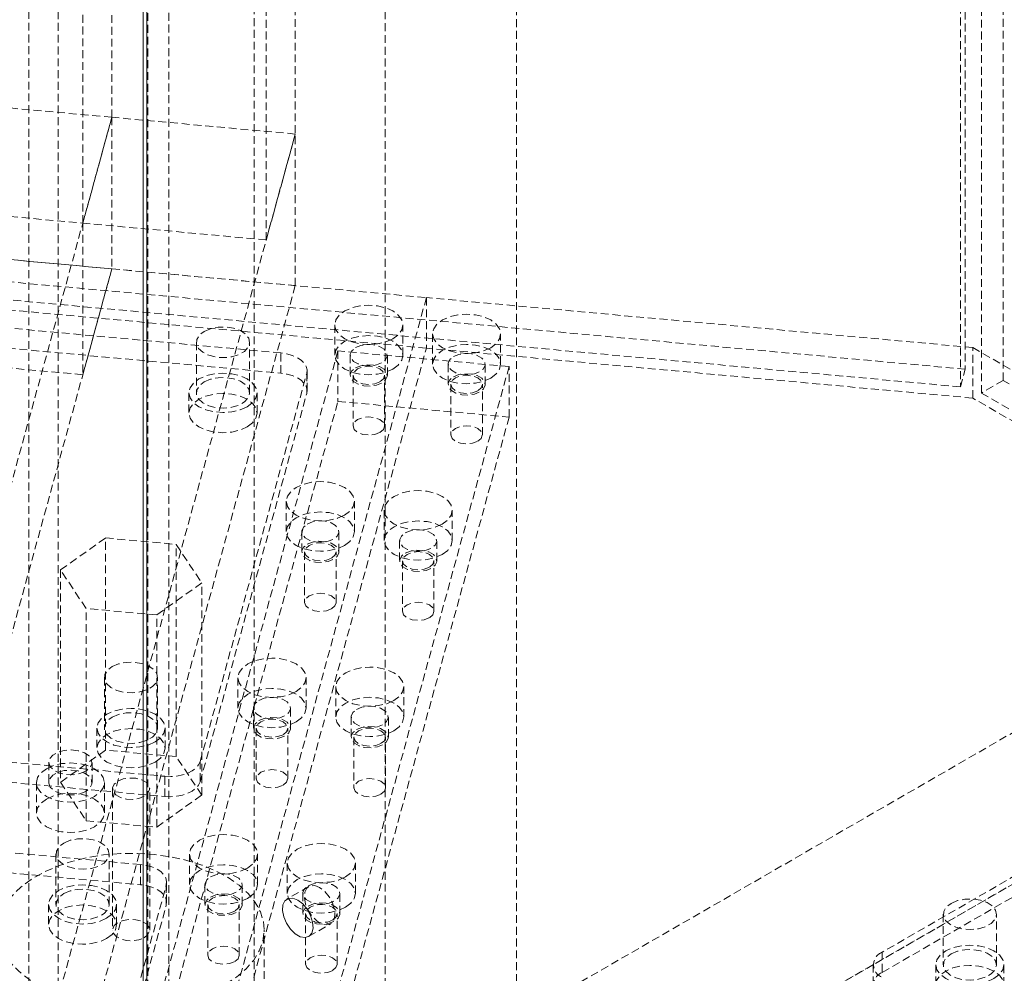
# Model space of a CAD drawing. Header units: millimetres. Extents: x 1529 to 6255, y 1713 to 5797.
# Tile 39 of 82: x 5387 to 5546, y 4551 to 4705. Entities that reach past the tile are written whole.
import ezdxf

# ---------------------------------------------------------------- set-up
doc = ezdxf.new("R2010")
doc.units = ezdxf.units.MM
doc.linetypes.add('HIDDEN', pattern=[1.905, 1.27, -0.635])

msp = doc.modelspace()

# ---------------------------------------------------------------- linework, layer by layer
at = {"color": 7, "linetype": 'HIDDEN', "lineweight": 0}
for p, q in [((5539.52, 5216.598), (5539.52, 4648.286)), ((5545.663, 4646.479), (5545.663, 5214.791)), ((5538.738, 5213.747), (5538.738, 4645.435)), ((5542.128, 4644.438), (5542.128, 5212.75)), ((5401.644, 4688.999), (5401.644, 5195.254)), ((5431.275, 5192.545), (5431.275, 4686.289)), ((5396.951, 4671.893), (5396.951, 5178.148)), ((5426.582, 4669.184), (5426.582, 5175.439)), ((5410.855, 5064.02), (5410.855, 4495.708)), ((5407.466, 5062.063), (5407.466, 4496.705)), ((5392.948, 5052.85), (5392.948, 4546.595)), ((5388.255, 5035.745), (5388.255, 4529.49)), ((5424.609, 5025.052), (5424.609, 4518.797)), ((5467.035, 4518.797), (5467.035, 5025.052)), ((5445.822, 5012.806), (5445.822, 4506.55)), ((5401.644, 4688.999), (5105.337, 4716.091)), ((5539.52, 4648.286), (4969.025, 4700.448)), ((5100.644, 4698.985), (5396.951, 4671.893)), ((5538.738, 4645.435), (4968.243, 4697.597)), ((5054.521, 4696.241), (5452.461, 4659.856)), ((5401.644, 4664.502), (5105.337, 4691.595)), ((5452.461, 4651.691), (5054.521, 4688.076)), ((5401.644, 4688.999), (5358.624, 4532.199)), ((5396.951, 4671.893), (5401.644, 4688.999)), ((5431.275, 4686.289), (5401.644, 4688.999)), ((5401.644, 4688.999), (5401.644, 4664.502)), ((5388.255, 4529.49), (5431.275, 4686.289)), ((5431.275, 4686.289), (5426.582, 4669.184)), ((5431.275, 4661.793), (5431.275, 4686.289)), ((5396.951, 4647.397), (5100.644, 4674.489)), ((5396.951, 4671.893), (5396.951, 4647.397)), ((5426.582, 4669.184), (5396.951, 4671.893)), ((5401.644, 4664.502), (5358.624, 4507.703)), ((5396.951, 4647.397), (5401.644, 4664.502)), ((5401.644, 4664.502), (5431.275, 4661.793)), ((5428.961, 4650.917), (5320.316, 4660.851)), ((5431.275, 4661.793), (5388.255, 4504.994)), ((5452.461, 4659.856), (5409.441, 4503.056)), ((5452.461, 4659.856), (5452.461, 4651.691)), ((5540.713, 4651.787), (5452.461, 4659.856)), ((5320.316, 4657.584), (5428.961, 4647.651)), ((5437.651, 4655.447), (5437.651, 4650.548)), ((5448.651, 4650.548), (5448.651, 4655.447)), ((5453.454, 4654.002), (5453.454, 4649.103)), ((5464.454, 4649.103), (5464.454, 4654.002)), ((5438.164, 4651.244), (5405, 4530.366)), ((5409.441, 4494.891), (5452.461, 4651.691)), ((5415.298, 4652.632), (5415.298, 4644.467)), ((5423.898, 4644.467), (5423.898, 4652.632)), ((5465.819, 4648.716), (5438.164, 4651.244)), ((5438.164, 4651.244), (5438.164, 4643.079)), ((5540.713, 4643.621), (5452.461, 4651.691)), ((5540.713, 4651.787), (5951.971, 4414.373)), ((5540.713, 4643.621), (5540.713, 4651.787)), ((5428.961, 4647.651), (5428.961, 4650.917)), ((5440.151, 4650.548), (5440.151, 4647.281)), ((5446.151, 4647.281), (5446.151, 4650.548)), ((5465.819, 4648.716), (5432.655, 4527.838)), ((5433.179, 4644.8), (5433.179, 4648.066)), ((5455.954, 4649.103), (5455.954, 4645.836)), ((5461.954, 4645.837), (5461.954, 4649.103)), ((5465.819, 4640.55), (5465.819, 4648.716)), ((5538.738, 4645.435), (5539.52, 4648.286)), ((5415.91, 4584.895), (5433.118, 4647.614)), ((5433.118, 4647.614), (5433.118, 4644.348)), ((5440.601, 4647.281), (5440.601, 4639.116)), ((5445.701, 4639.116), (5445.701, 4647.281)), ((5545.663, 4646.479), (5542.128, 4644.438)), ((5954.093, 4410.698), (5545.663, 4646.479)), ((5456.404, 4645.837), (5456.404, 4637.671)), ((5461.504, 4637.671), (5461.504, 4645.837)), ((5414.098, 4644.467), (5414.098, 4641.201)), ((5415.91, 4581.628), (5433.118, 4644.348)), ((5425.098, 4641.201), (5425.098, 4644.467)), ((5951.971, 4406.207), (5540.713, 4643.621)), ((5542.128, 4644.438), (5950.557, 4408.657)), ((5405, 4522.201), (5438.164, 4643.079)), ((5438.164, 4643.079), (5465.819, 4640.55)), ((5465.819, 4640.55), (5432.655, 4519.672)), ((5424.609, 4518.797), (5619.063, 4631.053)), ((5429.83, 4626.938), (5429.83, 4622.039)), ((5440.83, 4622.039), (5440.83, 4626.938)), ((5445.633, 4625.493), (5445.633, 4620.594)), ((5456.633, 4620.594), (5456.633, 4625.493)), ((5393.355, 4615.837), (5400.622, 4621.018)), ((5400.622, 4586.723), (5400.622, 4621.018)), ((5400.622, 4621.018), (5412.027, 4619.975)), ((5432.33, 4622.039), (5432.33, 4618.772)), ((5438.33, 4618.772), (5438.33, 4622.039)), ((5412.027, 4619.975), (5416.165, 4613.752)), ((5412.027, 4585.68), (5412.027, 4619.975)), ((5448.133, 4620.594), (5448.133, 4617.327)), ((5454.133, 4617.328), (5454.133, 4620.594)), ((5432.78, 4618.772), (5432.78, 4610.607)), ((5437.88, 4610.607), (5437.88, 4618.772)), ((5445.822, 4506.55), (5640.276, 4618.807)), ((5448.583, 4617.327), (5448.583, 4609.162)), ((5453.683, 4609.162), (5453.683, 4617.327)), ((5393.355, 4615.837), (5393.355, 4581.542)), ((5397.493, 4609.614), (5393.355, 4615.837)), ((5416.165, 4613.752), (5408.898, 4608.571)), ((5416.165, 4579.457), (5416.165, 4613.752)), ((5397.493, 4575.319), (5397.493, 4609.614)), ((5408.898, 4608.571), (5397.493, 4609.614)), ((5408.898, 4574.277), (5408.898, 4608.571)), ((5424.609, 4494.3), (5619.063, 4606.556)), ((5603.896, 4598.983), (5526.114, 4554.081)), ((5400.437, 4598.465), (5400.437, 4590.3)), ((5409.037, 4590.3), (5409.037, 4598.465)), ((5422.008, 4598.429), (5422.008, 4593.53)), ((5433.008, 4593.53), (5433.008, 4598.429)), ((5437.811, 4596.984), (5437.811, 4592.085)), ((5448.811, 4592.085), (5448.811, 4596.984)), ((5526.114, 4550.814), (5603.896, 4595.717)), ((5301.543, 4592.429), (5410.189, 4582.495)), ((5424.508, 4593.53), (5424.508, 4590.263)), ((5430.508, 4590.263), (5430.508, 4593.53)), ((5440.311, 4592.085), (5440.311, 4588.818)), ((5446.311, 4588.818), (5446.311, 4592.085)), ((5301.543, 4589.163), (5410.189, 4579.229)), ((5399.237, 4590.3), (5399.237, 4587.034)), ((5410.237, 4587.034), (5410.237, 4590.3)), ((5424.958, 4590.263), (5424.958, 4582.098)), ((5430.058, 4582.098), (5430.058, 4590.263)), ((5440.761, 4588.818), (5440.761, 4580.653)), ((5445.861, 4580.653), (5445.861, 4588.818)), ((5400.622, 4586.723), (5393.355, 4581.542)), ((5412.027, 4585.68), (5400.622, 4586.723)), ((5391.449, 4584.748), (5391.449, 4581.482)), ((5398.449, 4581.482), (5398.449, 4584.748)), ((5416.165, 4579.457), (5412.027, 4585.68)), ((5415.91, 4584.895), (5415.91, 4581.628)), ((5389.45, 4581.482), (5389.45, 4576.583)), ((5393.355, 4581.542), (5397.493, 4575.319)), ((5400.45, 4576.583), (5400.45, 4581.482)), ((5410.189, 4579.229), (5410.189, 4582.495)), ((5401.76, 4580.5), (5401.76, 4557.637)), ((5407.76, 4557.637), (5407.76, 4580.5)), ((5406.278, 4568.241), (5297.633, 4578.174)), ((5408.898, 4574.277), (5416.165, 4579.457)), ((5297.633, 4574.908), (5406.278, 4564.974)), ((5397.493, 4575.319), (5408.898, 4574.277)), ((5392.615, 4569.956), (5392.615, 4561.791)), ((5401.215, 4561.791), (5401.215, 4569.956)), ((5414.186, 4569.92), (5414.186, 4565.021)), ((5425.186, 4565.021), (5425.186, 4569.92)), ((5429.989, 4568.475), (5429.989, 4563.576)), ((5440.989, 4563.576), (5440.989, 4568.475)), ((5406.278, 4564.974), (5406.278, 4568.241)), ((5410.496, 4562.124), (5410.496, 4565.39)), ((5393.227, 4502.218), (5410.435, 4564.938)), ((5410.435, 4564.938), (5410.435, 4561.672)), ((5416.686, 4565.021), (5416.686, 4561.754)), ((5422.686, 4561.754), (5422.686, 4565.021)), ((5433.466, 4564.697), (5429.93, 4562.656)), ((5432.489, 4563.576), (5432.489, 4560.309)), ((5438.489, 4560.309), (5438.489, 4563.576)), ((5391.415, 4561.791), (5391.415, 4558.525)), ((5393.227, 4498.952), (5410.435, 4561.672)), ((5402.415, 4558.525), (5402.415, 4561.791)), ((5417.136, 4561.754), (5417.136, 4553.589)), ((5422.236, 4553.589), (5422.236, 4561.754)), ((5432.939, 4560.309), (5432.939, 4552.144)), ((5438.039, 4552.144), (5438.039, 4560.309)), ((5535.956, 4560.205), (5535.956, 4552.04)), ((5544.556, 4552.04), (5544.556, 4560.205)), ((5426.26, 4536.407), (5426.26, 4557.637)), ((5433.43, 4556.594), (5436.965, 4558.635)), ((5526.114, 4554.081), (5526.114, 4550.814)), ((5524.649, 4552.04), (5524.649, 4548.773)), ((5534.756, 4552.04), (5534.756, 4548.773)), ((5545.756, 4548.773), (5545.756, 4552.04))]:
    msp.add_line(p, q, dxfattribs=at)
at = {"color": 7, "linetype": 'Continuous', "lineweight": 15}
for p, q in [((5406.684, 5062.166), (5406.684, 4493.854)), ((5407.32, 4493.667), (5407.32, 5061.979))]:
    msp.add_line(p, q, dxfattribs=at)
at = {"color": 7, "linetype": 'HIDDEN', "lineweight": 0, "flags": 128}
for points in [[(5447.04, 4653.202), (5445.901, 4652.697), (5444.575, 4652.38), (5443.151, 4652.272), (5441.728, 4652.38), (5440.401, 4652.697), (5439.262, 4653.202), (5438.388, 4653.859), (5437.839, 4654.625), (5437.651, 4655.447), (5437.839, 4656.269), (5438.388, 4657.034), (5439.262, 4657.692), (5440.401, 4658.197), (5441.728, 4658.514), (5443.151, 4658.622), (5444.575, 4658.514), (5445.901, 4658.197), (5447.04, 4657.692), (5447.914, 4657.034), (5448.464, 4656.269), (5448.651, 4655.447), (5448.464, 4654.625), (5447.914, 4653.859), (5447.04, 4653.202)], [(5462.843, 4651.757), (5461.704, 4651.252), (5460.378, 4650.935), (5458.954, 4650.827), (5457.531, 4650.935), (5456.204, 4651.252), (5455.065, 4651.757), (5454.191, 4652.414), (5453.642, 4653.18), (5453.454, 4654.002), (5453.642, 4654.824), (5454.191, 4655.589), (5455.065, 4656.247), (5456.204, 4656.752), (5457.531, 4657.069), (5458.954, 4657.177), (5460.378, 4657.069), (5461.704, 4656.752), (5462.843, 4656.247), (5463.717, 4655.589), (5464.267, 4654.824), (5464.454, 4654.002), (5464.267, 4653.18), (5463.717, 4652.414), (5462.843, 4651.757)], [(5416.558, 4654.388), (5417.589, 4654.827), (5418.799, 4655.071), (5420.08, 4655.099), (5421.318, 4654.907), (5422.403, 4654.514), (5423.239, 4653.953), (5423.752, 4653.275), (5423.895, 4652.539), (5423.657, 4651.812), (5423.058, 4651.158), (5422.152, 4650.635), (5421.018, 4650.289), (5419.759, 4650.152), (5418.485, 4650.234), (5417.31, 4650.53), (5416.339, 4651.013), (5415.657, 4651.64), (5415.325, 4652.354), (5415.373, 4653.094), (5415.796, 4653.792), (5416.558, 4654.388)], [(5447.04, 4648.302), (5447.914, 4648.96), (5448.464, 4649.726), (5448.651, 4650.548), (5448.464, 4651.369), (5447.914, 4652.135), (5447.04, 4652.793), (5445.901, 4653.297), (5444.575, 4653.614), (5443.151, 4653.723), (5441.728, 4653.614), (5440.401, 4653.297), (5439.262, 4652.793), (5438.388, 4652.135), (5437.839, 4651.369), (5437.651, 4650.548), (5437.839, 4649.726), (5438.388, 4648.96), (5439.262, 4648.302), (5440.401, 4647.798), (5441.728, 4647.481), (5443.151, 4647.373), (5444.575, 4647.481), (5445.901, 4647.798), (5447.04, 4648.302)], [(5441.03, 4651.772), (5441.883, 4652.117), (5442.89, 4652.273), (5443.928, 4652.22), (5444.872, 4651.966), (5445.609, 4651.541), (5446.049, 4650.996), (5446.14, 4650.397), (5445.87, 4649.816), (5445.273, 4649.323), (5444.419, 4648.978), (5443.413, 4648.822), (5442.375, 4648.875), (5441.431, 4649.129), (5440.694, 4649.554), (5440.253, 4650.099), (5440.163, 4650.699), (5440.432, 4651.279), (5441.03, 4651.772)], [(5462.843, 4646.858), (5463.717, 4647.515), (5464.267, 4648.281), (5464.454, 4649.103), (5464.267, 4649.924), (5463.717, 4650.69), (5462.843, 4651.348), (5461.704, 4651.852), (5460.378, 4652.17), (5458.954, 4652.278), (5457.531, 4652.17), (5456.204, 4651.852), (5455.065, 4651.348), (5454.191, 4650.69), (5453.642, 4649.924), (5453.454, 4649.103), (5453.642, 4648.281), (5454.191, 4647.515), (5455.065, 4646.858), (5456.204, 4646.353), (5457.531, 4646.036), (5458.954, 4645.928), (5460.378, 4646.036), (5461.704, 4646.353), (5462.843, 4646.858)], [(5433.118, 4647.614), (5433.175, 4648.179), (5433.041, 4648.74), (5432.72, 4649.274), (5432.224, 4649.763), (5431.573, 4650.185), (5430.792, 4650.527), (5429.91, 4650.774), (5428.961, 4650.917)], [(5456.833, 4650.327), (5457.686, 4650.672), (5458.693, 4650.828), (5459.731, 4650.776), (5460.675, 4650.521), (5461.412, 4650.096), (5461.852, 4649.551), (5461.943, 4648.952), (5461.673, 4648.371), (5461.076, 4647.878), (5460.222, 4647.533), (5459.216, 4647.377), (5458.178, 4647.43), (5457.234, 4647.684), (5456.497, 4648.109), (5456.057, 4648.654), (5455.966, 4649.254), (5456.235, 4649.835), (5456.833, 4650.327)], [(5441.03, 4648.506), (5441.883, 4648.851), (5442.89, 4649.007), (5443.928, 4648.954), (5444.872, 4648.7), (5445.609, 4648.275), (5446.049, 4647.73), (5446.14, 4647.13), (5445.87, 4646.55), (5445.273, 4646.057), (5444.419, 4645.712), (5443.413, 4645.556), (5442.375, 4645.609), (5441.431, 4645.863), (5440.694, 4646.288), (5440.253, 4646.833), (5440.163, 4647.432), (5440.432, 4648.013), (5441.03, 4648.506)], [(5444.954, 4646.241), (5444.127, 4645.921), (5443.151, 4645.809), (5442.175, 4645.921), (5441.348, 4646.241), (5440.795, 4646.718), (5440.601, 4647.281), (5440.795, 4647.845), (5441.348, 4648.322), (5442.175, 4648.641), (5443.151, 4648.754), (5444.127, 4648.641), (5444.954, 4648.322), (5445.507, 4647.845), (5445.701, 4647.281), (5445.507, 4646.718), (5444.954, 4646.241)], [(5423.487, 4642.222), (5422.348, 4641.717), (5421.022, 4641.4), (5419.598, 4641.292), (5418.175, 4641.4), (5416.848, 4641.717), (5415.709, 4642.222), (5414.835, 4642.879), (5414.286, 4643.645), (5414.098, 4644.467), (5414.286, 4645.289), (5414.835, 4646.054), (5415.709, 4646.712), (5416.848, 4647.217), (5418.175, 4647.534), (5419.598, 4647.642), (5421.022, 4647.534), (5422.348, 4647.217), (5423.487, 4646.712), (5424.361, 4646.054), (5424.911, 4645.289), (5425.098, 4644.467), (5424.911, 4643.645), (5424.361, 4642.879), (5423.487, 4642.222)], [(5416.558, 4646.222), (5417.589, 4646.662), (5418.799, 4646.906), (5420.08, 4646.934), (5421.318, 4646.742), (5422.403, 4646.348), (5423.239, 4645.788), (5423.752, 4645.109), (5423.895, 4644.374), (5423.657, 4643.647), (5423.058, 4642.993), (5422.152, 4642.47), (5421.018, 4642.124), (5419.759, 4641.986), (5418.485, 4642.069), (5417.31, 4642.365), (5416.339, 4642.848), (5415.657, 4643.474), (5415.325, 4644.189), (5415.373, 4644.928), (5415.796, 4645.627), (5416.558, 4646.222)], [(5433.118, 4644.348), (5433.175, 4644.913), (5433.041, 4645.474), (5432.72, 4646.008), (5432.224, 4646.496), (5431.573, 4646.919), (5430.792, 4647.261), (5429.91, 4647.508), (5428.961, 4647.651)], [(5456.833, 4647.061), (5457.686, 4647.406), (5458.693, 4647.562), (5459.731, 4647.509), (5460.675, 4647.255), (5461.412, 4646.83), (5461.852, 4646.285), (5461.943, 4645.686), (5461.673, 4645.105), (5461.076, 4644.612), (5460.222, 4644.267), (5459.216, 4644.111), (5458.178, 4644.164), (5457.234, 4644.418), (5456.497, 4644.843), (5456.057, 4645.388), (5455.966, 4645.987), (5456.235, 4646.568), (5456.833, 4647.061)], [(5460.757, 4644.796), (5459.93, 4644.476), (5458.954, 4644.364), (5457.978, 4644.476), (5457.151, 4644.796), (5456.598, 4645.273), (5456.404, 4645.837), (5456.598, 4646.4), (5457.151, 4646.877), (5457.978, 4647.197), (5458.954, 4647.309), (5459.93, 4647.197), (5460.757, 4646.877), (5461.31, 4646.4), (5461.504, 4645.837), (5461.31, 4645.273), (5460.757, 4644.796)], [(5423.487, 4638.956), (5424.361, 4639.613), (5424.911, 4640.379), (5425.098, 4641.201), (5424.911, 4642.022), (5424.361, 4642.788), (5423.487, 4643.446), (5422.348, 4643.95), (5421.022, 4644.268), (5419.598, 4644.376), (5418.175, 4644.268), (5416.848, 4643.95), (5415.709, 4643.446), (5414.835, 4642.788), (5414.286, 4642.022), (5414.098, 4641.201), (5414.286, 4640.379), (5414.835, 4639.613), (5415.709, 4638.956), (5416.848, 4638.451), (5418.175, 4638.134), (5419.598, 4638.026), (5421.022, 4638.134), (5422.348, 4638.451), (5423.487, 4638.956)], [(5444.954, 4638.075), (5445.507, 4638.553), (5445.701, 4639.116), (5445.507, 4639.679), (5444.954, 4640.157), (5444.127, 4640.476), (5443.151, 4640.588), (5442.175, 4640.476), (5441.348, 4640.157), (5440.795, 4639.679), (5440.601, 4639.116), (5440.795, 4638.553), (5441.348, 4638.075), (5442.175, 4637.756), (5443.151, 4637.644), (5444.127, 4637.756), (5444.954, 4638.075)], [(5460.757, 4636.63), (5461.31, 4637.108), (5461.504, 4637.671), (5461.31, 4638.234), (5460.757, 4638.712), (5459.93, 4639.031), (5458.954, 4639.143), (5457.978, 4639.031), (5457.151, 4638.712), (5456.598, 4638.234), (5456.404, 4637.671), (5456.598, 4637.108), (5457.151, 4636.63), (5457.978, 4636.311), (5458.954, 4636.199), (5459.93, 4636.311), (5460.757, 4636.63)], [(5439.219, 4624.693), (5438.08, 4624.188), (5436.753, 4623.871), (5435.33, 4623.763), (5433.906, 4623.871), (5432.58, 4624.188), (5431.44, 4624.693), (5430.566, 4625.35), (5430.017, 4626.116), (5429.83, 4626.938), (5430.017, 4627.76), (5430.566, 4628.525), (5431.44, 4629.183), (5432.58, 4629.688), (5433.906, 4630.005), (5435.33, 4630.113), (5436.753, 4630.005), (5438.08, 4629.688), (5439.219, 4629.183), (5440.093, 4628.525), (5440.642, 4627.76), (5440.83, 4626.938), (5440.642, 4626.116), (5440.093, 4625.35), (5439.219, 4624.693)], [(5455.022, 4623.248), (5453.883, 4622.743), (5452.556, 4622.426), (5451.133, 4622.318), (5449.709, 4622.426), (5448.383, 4622.743), (5447.243, 4623.248), (5446.369, 4623.905), (5445.82, 4624.671), (5445.633, 4625.493), (5445.82, 4626.315), (5446.369, 4627.08), (5447.243, 4627.738), (5448.383, 4628.243), (5449.709, 4628.56), (5451.133, 4628.668), (5452.556, 4628.56), (5453.883, 4628.243), (5455.022, 4627.738), (5455.896, 4627.08), (5456.445, 4626.315), (5456.633, 4625.493), (5456.445, 4624.671), (5455.896, 4623.905), (5455.022, 4623.248)], [(5439.219, 4619.793), (5440.093, 4620.451), (5440.642, 4621.217), (5440.83, 4622.039), (5440.642, 4622.86), (5440.093, 4623.626), (5439.219, 4624.284), (5438.08, 4624.788), (5436.753, 4625.105), (5435.33, 4625.214), (5433.906, 4625.105), (5432.58, 4624.788), (5431.44, 4624.284), (5430.566, 4623.626), (5430.017, 4622.86), (5429.83, 4622.039), (5430.017, 4621.217), (5430.566, 4620.451), (5431.44, 4619.793), (5432.58, 4619.289), (5433.906, 4618.972), (5435.33, 4618.863), (5436.753, 4618.972), (5438.08, 4619.289), (5439.219, 4619.793)], [(5433.208, 4623.263), (5434.062, 4623.608), (5435.068, 4623.764), (5436.106, 4623.711), (5437.05, 4623.457), (5437.787, 4623.032), (5438.227, 4622.487), (5438.318, 4621.888), (5438.048, 4621.307), (5437.451, 4620.814), (5436.597, 4620.469), (5435.591, 4620.313), (5434.553, 4620.366), (5433.609, 4620.62), (5432.872, 4621.045), (5432.432, 4621.59), (5432.341, 4622.19), (5432.611, 4622.77), (5433.208, 4623.263)], [(5455.022, 4618.349), (5455.896, 4619.006), (5456.445, 4619.772), (5456.633, 4620.594), (5456.445, 4621.415), (5455.896, 4622.181), (5455.022, 4622.839), (5453.883, 4623.343), (5452.556, 4623.661), (5451.133, 4623.769), (5449.709, 4623.661), (5448.383, 4623.343), (5447.243, 4622.839), (5446.369, 4622.181), (5445.82, 4621.415), (5445.633, 4620.594), (5445.82, 4619.772), (5446.369, 4619.006), (5447.243, 4618.349), (5448.383, 4617.844), (5449.709, 4617.527), (5451.133, 4617.419), (5452.556, 4617.527), (5453.883, 4617.844), (5455.022, 4618.349)], [(5449.011, 4621.818), (5449.865, 4622.163), (5450.871, 4622.319), (5451.909, 4622.266), (5452.853, 4622.012), (5453.59, 4621.587), (5454.03, 4621.042), (5454.121, 4620.443), (5453.851, 4619.862), (5453.254, 4619.369), (5452.4, 4619.024), (5451.394, 4618.868), (5450.356, 4618.921), (5449.412, 4619.175), (5448.675, 4619.6), (5448.235, 4620.145), (5448.144, 4620.745), (5448.414, 4621.326), (5449.011, 4621.818)], [(5433.208, 4619.997), (5434.062, 4620.342), (5435.068, 4620.498), (5436.106, 4620.445), (5437.05, 4620.191), (5437.787, 4619.766), (5438.227, 4619.221), (5438.318, 4618.621), (5438.048, 4618.041), (5437.451, 4617.548), (5436.597, 4617.203), (5435.591, 4617.047), (5434.553, 4617.1), (5433.609, 4617.354), (5432.872, 4617.779), (5432.432, 4618.324), (5432.341, 4618.923), (5432.611, 4619.504), (5433.208, 4619.997)], [(5437.133, 4617.731), (5436.305, 4617.412), (5435.33, 4617.3), (5434.354, 4617.412), (5433.526, 4617.731), (5432.974, 4618.209), (5432.78, 4618.772), (5432.974, 4619.336), (5433.526, 4619.813), (5434.354, 4620.132), (5435.33, 4620.245), (5436.305, 4620.132), (5437.133, 4619.813), (5437.685, 4619.336), (5437.88, 4618.772), (5437.685, 4618.209), (5437.133, 4617.731)], [(5449.011, 4618.552), (5449.865, 4618.897), (5450.871, 4619.053), (5451.909, 4619), (5452.853, 4618.746), (5453.59, 4618.321), (5454.03, 4617.776), (5454.121, 4617.177), (5453.851, 4616.596), (5453.254, 4616.103), (5452.4, 4615.758), (5451.394, 4615.602), (5450.356, 4615.655), (5449.412, 4615.909), (5448.675, 4616.334), (5448.235, 4616.879), (5448.144, 4617.478), (5448.414, 4618.059), (5449.011, 4618.552)], [(5452.936, 4616.287), (5452.108, 4615.967), (5451.133, 4615.855), (5450.157, 4615.967), (5449.329, 4616.287), (5448.777, 4616.764), (5448.583, 4617.327), (5448.777, 4617.891), (5449.329, 4618.368), (5450.157, 4618.688), (5451.133, 4618.8), (5452.108, 4618.688), (5452.936, 4618.368), (5453.488, 4617.891), (5453.683, 4617.327), (5453.488, 4616.764), (5452.936, 4616.287)], [(5437.133, 4609.566), (5437.685, 4610.044), (5437.88, 4610.607), (5437.685, 4611.17), (5437.133, 4611.648), (5436.305, 4611.967), (5435.33, 4612.079), (5434.354, 4611.967), (5433.526, 4611.648), (5432.974, 4611.17), (5432.78, 4610.607), (5432.974, 4610.044), (5433.526, 4609.566), (5434.354, 4609.247), (5435.33, 4609.135), (5436.305, 4609.247), (5437.133, 4609.566)], [(5452.936, 4608.121), (5453.488, 4608.599), (5453.683, 4609.162), (5453.488, 4609.725), (5452.936, 4610.203), (5452.108, 4610.522), (5451.133, 4610.634), (5450.157, 4610.522), (5449.329, 4610.203), (5448.777, 4609.725), (5448.583, 4609.162), (5448.777, 4608.599), (5449.329, 4608.121), (5450.157, 4607.802), (5451.133, 4607.69), (5452.108, 4607.802), (5452.936, 4608.121)], [(5401.696, 4600.22), (5402.728, 4600.66), (5403.937, 4600.904), (5405.218, 4600.932), (5406.456, 4600.74), (5407.542, 4600.347), (5408.378, 4599.786), (5408.89, 4599.108), (5409.034, 4598.372), (5408.796, 4597.645), (5408.197, 4596.991), (5407.29, 4596.468), (5406.157, 4596.122), (5404.898, 4595.985), (5403.624, 4596.067), (5402.449, 4596.363), (5401.478, 4596.846), (5400.796, 4597.472), (5400.464, 4598.187), (5400.512, 4598.927), (5400.935, 4599.625), (5401.696, 4600.22)], [(5431.397, 4596.184), (5430.258, 4595.679), (5428.931, 4595.362), (5427.508, 4595.254), (5426.084, 4595.362), (5424.758, 4595.679), (5423.619, 4596.184), (5422.745, 4596.841), (5422.195, 4597.607), (5422.008, 4598.429), (5422.195, 4599.251), (5422.745, 4600.016), (5423.619, 4600.674), (5424.758, 4601.178), (5426.084, 4601.496), (5427.508, 4601.604), (5428.931, 4601.496), (5430.258, 4601.178), (5431.397, 4600.674), (5432.271, 4600.016), (5432.82, 4599.251), (5433.008, 4598.429), (5432.82, 4597.607), (5432.271, 4596.841), (5431.397, 4596.184)], [(5447.2, 4594.739), (5446.061, 4594.234), (5444.734, 4593.917), (5443.311, 4593.809), (5441.887, 4593.917), (5440.561, 4594.234), (5439.422, 4594.739), (5438.548, 4595.396), (5437.998, 4596.162), (5437.811, 4596.984), (5437.998, 4597.806), (5438.548, 4598.571), (5439.422, 4599.229), (5440.561, 4599.734), (5441.887, 4600.051), (5443.311, 4600.159), (5444.734, 4600.051), (5446.061, 4599.734), (5447.2, 4599.229), (5448.074, 4598.571), (5448.623, 4597.806), (5448.811, 4596.984), (5448.623, 4596.162), (5448.074, 4595.396), (5447.2, 4594.739)], [(5431.397, 4591.284), (5432.271, 4591.942), (5432.82, 4592.708), (5433.008, 4593.53), (5432.82, 4594.351), (5432.271, 4595.117), (5431.397, 4595.775), (5430.258, 4596.279), (5428.931, 4596.596), (5427.508, 4596.705), (5426.084, 4596.596), (5424.758, 4596.279), (5423.619, 4595.775), (5422.745, 4595.117), (5422.195, 4594.351), (5422.008, 4593.53), (5422.195, 4592.708), (5422.745, 4591.942), (5423.619, 4591.284), (5424.758, 4590.78), (5426.084, 4590.463), (5427.508, 4590.354), (5428.931, 4590.463), (5430.258, 4590.78), (5431.397, 4591.284)], [(5425.387, 4594.754), (5426.24, 4595.099), (5427.246, 4595.255), (5428.284, 4595.202), (5429.229, 4594.948), (5429.965, 4594.523), (5430.406, 4593.978), (5430.496, 4593.379), (5430.227, 4592.798), (5429.629, 4592.305), (5428.776, 4591.96), (5427.769, 4591.804), (5426.731, 4591.857), (5425.787, 4592.111), (5425.05, 4592.536), (5424.61, 4593.081), (5424.519, 4593.68), (5424.789, 4594.261), (5425.387, 4594.754)], [(5447.2, 4589.84), (5448.074, 4590.497), (5448.623, 4591.263), (5448.811, 4592.085), (5448.623, 4592.906), (5448.074, 4593.672), (5447.2, 4594.33), (5446.061, 4594.834), (5444.734, 4595.152), (5443.311, 4595.26), (5441.887, 4595.152), (5440.561, 4594.834), (5439.422, 4594.33), (5438.548, 4593.672), (5437.998, 4592.906), (5437.811, 4592.085), (5437.998, 4591.263), (5438.548, 4590.497), (5439.422, 4589.84), (5440.561, 4589.335), (5441.887, 4589.018), (5443.311, 4588.91), (5444.734, 4589.018), (5446.061, 4589.335), (5447.2, 4589.84)], [(5408.626, 4588.055), (5407.487, 4587.55), (5406.16, 4587.233), (5404.737, 4587.125), (5403.313, 4587.233), (5401.987, 4587.55), (5400.848, 4588.055), (5399.974, 4588.712), (5399.424, 4589.478), (5399.237, 4590.3), (5399.424, 4591.121), (5399.974, 4591.887), (5400.848, 4592.545), (5401.987, 4593.049), (5403.313, 4593.367), (5404.737, 4593.475), (5406.16, 4593.367), (5407.487, 4593.049), (5408.626, 4592.545), (5409.5, 4591.887), (5410.049, 4591.121), (5410.237, 4590.3), (5410.049, 4589.478), (5409.5, 4588.712), (5408.626, 4588.055)], [(5401.696, 4592.055), (5402.728, 4592.494), (5403.937, 4592.739), (5405.218, 4592.766), (5406.456, 4592.575), (5407.542, 4592.181), (5408.378, 4591.62), (5408.89, 4590.942), (5409.034, 4590.207), (5408.796, 4589.48), (5408.197, 4588.826), (5407.29, 4588.302), (5406.157, 4587.957), (5404.898, 4587.819), (5403.624, 4587.902), (5402.449, 4588.198), (5401.478, 4588.681), (5400.796, 4589.307), (5400.464, 4590.022), (5400.512, 4590.761), (5400.935, 4591.46), (5401.696, 4592.055)], [(5441.19, 4593.309), (5442.043, 4593.654), (5443.049, 4593.81), (5444.087, 4593.757), (5445.032, 4593.503), (5445.768, 4593.078), (5446.209, 4592.533), (5446.299, 4591.934), (5446.03, 4591.353), (5445.432, 4590.86), (5444.579, 4590.515), (5443.572, 4590.359), (5442.534, 4590.412), (5441.59, 4590.666), (5440.853, 4591.091), (5440.413, 4591.636), (5440.322, 4592.236), (5440.592, 4592.817), (5441.19, 4593.309)], [(5425.387, 4591.488), (5426.24, 4591.833), (5427.246, 4591.989), (5428.284, 4591.936), (5429.229, 4591.682), (5429.965, 4591.257), (5430.406, 4590.712), (5430.496, 4590.112), (5430.227, 4589.531), (5429.629, 4589.039), (5428.776, 4588.694), (5427.769, 4588.538), (5426.731, 4588.591), (5425.787, 4588.845), (5425.05, 4589.27), (5424.61, 4589.815), (5424.519, 4590.414), (5424.789, 4590.995), (5425.387, 4591.488)], [(5429.311, 4589.222), (5428.484, 4588.903), (5427.508, 4588.791), (5426.532, 4588.903), (5425.705, 4589.222), (5425.152, 4589.7), (5424.958, 4590.263), (5425.152, 4590.827), (5425.705, 4591.304), (5426.532, 4591.623), (5427.508, 4591.735), (5428.484, 4591.623), (5429.311, 4591.304), (5429.864, 4590.827), (5430.058, 4590.263), (5429.864, 4589.7), (5429.311, 4589.222)], [(5408.626, 4584.788), (5409.5, 4585.446), (5410.049, 4586.212), (5410.237, 4587.034), (5410.049, 4587.855), (5409.5, 4588.621), (5408.626, 4589.279), (5407.487, 4589.783), (5406.16, 4590.1), (5404.737, 4590.209), (5403.313, 4590.1), (5401.987, 4589.783), (5400.848, 4589.279), (5399.974, 4588.621), (5399.424, 4587.855), (5399.237, 4587.034), (5399.424, 4586.212), (5399.974, 4585.446), (5400.848, 4584.788), (5401.987, 4584.284), (5403.313, 4583.967), (5404.737, 4583.858), (5406.16, 4583.967), (5407.487, 4584.284), (5408.626, 4584.788)], [(5441.19, 4590.043), (5442.043, 4590.388), (5443.049, 4590.544), (5444.087, 4590.491), (5445.032, 4590.237), (5445.768, 4589.812), (5446.209, 4589.267), (5446.299, 4588.668), (5446.03, 4588.087), (5445.432, 4587.594), (5444.579, 4587.249), (5443.572, 4587.093), (5442.534, 4587.146), (5441.59, 4587.4), (5440.853, 4587.825), (5440.413, 4588.37), (5440.322, 4588.969), (5440.592, 4589.55), (5441.19, 4590.043)], [(5445.114, 4587.778), (5444.287, 4587.458), (5443.311, 4587.346), (5442.335, 4587.458), (5441.508, 4587.778), (5440.955, 4588.255), (5440.761, 4588.818), (5440.955, 4589.382), (5441.508, 4589.859), (5442.335, 4590.178), (5443.311, 4590.291), (5444.287, 4590.178), (5445.114, 4589.859), (5445.667, 4589.382), (5445.861, 4588.818), (5445.667, 4588.255), (5445.114, 4587.778)], [(5397.424, 4583.319), (5396.487, 4582.933), (5395.382, 4582.743), (5394.231, 4582.77), (5393.158, 4583.012), (5392.279, 4583.442), (5391.689, 4584.013), (5391.452, 4584.664), (5391.595, 4585.324), (5392.101, 4585.922), (5392.916, 4586.392), (5393.951, 4586.684), (5395.094, 4586.767), (5396.222, 4586.63), (5397.212, 4586.29), (5397.956, 4585.782), (5398.375, 4585.163), (5398.423, 4584.498), (5398.094, 4583.861), (5397.424, 4583.319)], [(5391.06, 4583.727), (5392.199, 4584.231), (5393.526, 4584.549), (5394.95, 4584.657), (5396.373, 4584.549), (5397.699, 4584.231), (5398.839, 4583.727), (5399.713, 4583.069), (5400.262, 4582.304), (5400.45, 4581.482), (5400.262, 4580.66), (5399.713, 4579.894), (5398.839, 4579.237), (5397.699, 4578.732), (5396.373, 4578.415), (5394.95, 4578.307), (5393.526, 4578.415), (5392.199, 4578.732), (5391.06, 4579.237), (5390.186, 4579.894), (5389.637, 4580.66), (5389.45, 4581.482), (5389.637, 4582.304), (5390.186, 4583.069), (5391.06, 4583.727)], [(5410.189, 4582.495), (5411.168, 4582.462), (5412.139, 4582.539), (5413.065, 4582.725), (5413.91, 4583.011), (5414.643, 4583.387), (5415.235, 4583.838), (5415.662, 4584.347), (5415.91, 4584.895)], [(5397.424, 4580.053), (5396.487, 4579.667), (5395.382, 4579.477), (5394.231, 4579.504), (5393.158, 4579.746), (5392.279, 4580.176), (5391.689, 4580.747), (5391.452, 4581.398), (5391.595, 4582.058), (5392.101, 4582.656), (5392.916, 4583.126), (5393.951, 4583.418), (5395.094, 4583.501), (5396.222, 4583.364), (5397.212, 4583.024), (5397.956, 4582.516), (5398.375, 4581.896), (5398.423, 4581.232), (5398.094, 4580.594), (5397.424, 4580.053)], [(5429.311, 4581.057), (5429.864, 4581.535), (5430.058, 4582.098), (5429.864, 4582.661), (5429.311, 4583.139), (5428.484, 4583.458), (5427.508, 4583.57), (5426.532, 4583.458), (5425.705, 4583.139), (5425.152, 4582.661), (5424.958, 4582.098), (5425.152, 4581.535), (5425.705, 4581.057), (5426.532, 4580.738), (5427.508, 4580.626), (5428.484, 4580.738), (5429.311, 4581.057)], [(5406.881, 4579.275), (5406.028, 4578.93), (5405.021, 4578.774), (5403.983, 4578.827), (5403.039, 4579.081), (5402.302, 4579.506), (5401.862, 4580.051), (5401.771, 4580.651), (5402.041, 4581.232), (5402.639, 4581.724), (5403.492, 4582.069), (5404.498, 4582.225), (5405.536, 4582.173), (5406.481, 4581.918), (5407.217, 4581.493), (5407.658, 4580.948), (5407.748, 4580.349), (5407.479, 4579.768), (5406.881, 4579.275)], [(5410.189, 4579.229), (5411.168, 4579.196), (5412.139, 4579.273), (5413.065, 4579.459), (5413.91, 4579.745), (5414.643, 4580.121), (5415.235, 4580.572), (5415.662, 4581.081), (5415.91, 4581.628)], [(5445.114, 4579.612), (5445.667, 4580.09), (5445.861, 4580.653), (5445.667, 4581.216), (5445.114, 4581.694), (5444.287, 4582.013), (5443.311, 4582.125), (5442.335, 4582.013), (5441.508, 4581.694), (5440.955, 4581.216), (5440.761, 4580.653), (5440.955, 4580.09), (5441.508, 4579.612), (5442.335, 4579.293), (5443.311, 4579.181), (5444.287, 4579.293), (5445.114, 4579.612)], [(5391.06, 4578.828), (5392.199, 4579.332), (5393.526, 4579.649), (5394.95, 4579.758), (5396.373, 4579.649), (5397.699, 4579.332), (5398.839, 4578.828), (5399.713, 4578.17), (5400.262, 4577.404), (5400.45, 4576.583), (5400.262, 4575.761), (5399.713, 4574.995), (5398.839, 4574.337), (5397.699, 4573.833), (5396.373, 4573.516), (5394.95, 4573.407), (5393.526, 4573.516), (5392.199, 4573.833), (5391.06, 4574.337), (5390.186, 4574.995), (5389.637, 4575.761), (5389.45, 4576.583), (5389.637, 4577.404), (5390.186, 4578.17), (5391.06, 4578.828)], [(5393.875, 4571.711), (5394.906, 4572.151), (5396.116, 4572.395), (5397.397, 4572.423), (5398.635, 4572.231), (5399.72, 4571.838), (5400.556, 4571.277), (5401.069, 4570.599), (5401.212, 4569.863), (5400.974, 4569.136), (5400.375, 4568.482), (5399.469, 4567.959), (5398.335, 4567.613), (5397.076, 4567.475), (5395.802, 4567.558), (5394.627, 4567.854), (5393.656, 4568.337), (5392.974, 4568.963), (5392.642, 4569.678), (5392.69, 4570.418), (5393.113, 4571.116), (5393.875, 4571.711)], [(5423.575, 4567.675), (5422.436, 4567.17), (5421.11, 4566.853), (5419.686, 4566.745), (5418.263, 4566.853), (5416.936, 4567.17), (5415.797, 4567.675), (5414.923, 4568.332), (5414.374, 4569.098), (5414.186, 4569.92), (5414.374, 4570.742), (5414.923, 4571.507), (5415.797, 4572.165), (5416.936, 4572.669), (5418.263, 4572.987), (5419.686, 4573.095), (5421.11, 4572.987), (5422.436, 4572.669), (5423.575, 4572.165), (5424.449, 4571.507), (5424.999, 4570.742), (5425.186, 4569.92), (5424.999, 4569.098), (5424.449, 4568.332), (5423.575, 4567.675)], [(5439.378, 4566.23), (5438.239, 4565.725), (5436.913, 4565.408), (5435.489, 4565.3), (5434.066, 4565.408), (5432.739, 4565.725), (5431.6, 4566.23), (5430.726, 4566.887), (5430.177, 4567.653), (5429.989, 4568.475), (5430.177, 4569.297), (5430.726, 4570.062), (5431.6, 4570.72), (5432.739, 4571.225), (5434.066, 4571.542), (5435.489, 4571.65), (5436.913, 4571.542), (5438.239, 4571.225), (5439.378, 4570.72), (5440.252, 4570.062), (5440.802, 4569.297), (5440.989, 4568.475), (5440.802, 4567.653), (5440.252, 4566.887), (5439.378, 4566.23)], [(5419.963, 4548.86), (5421.782, 4550.055), (5423.322, 4551.373), (5424.557, 4552.795), (5425.467, 4554.296), (5426.037, 4555.852), (5426.257, 4557.438), (5426.125, 4559.026), (5425.641, 4560.592), (5424.815, 4562.109), (5423.66, 4563.553), (5422.194, 4564.9), (5420.442, 4566.127), (5418.433, 4567.215), (5416.199, 4568.146), (5413.777, 4568.904), (5411.207, 4569.477), (5408.531, 4569.856), (5405.793, 4570.034), (5403.039, 4570.008), (5400.312, 4569.78), (5397.659, 4569.352), (5395.122, 4568.731), (5392.744, 4567.929), (5390.562, 4566.957), (5388.614, 4565.833), (5386.931, 4564.573), (5385.541, 4563.2), (5384.466, 4561.736), (5383.725, 4560.204), (5383.329, 4558.63), (5383.285, 4557.04), (5383.593, 4555.46), (5384.249, 4553.915), (5385.242, 4552.431), (5386.555, 4551.033), (5388.167, 4549.743), (5390.052, 4548.583), (5392.178, 4547.572), (5394.511, 4546.726), (5397.012, 4546.059), (5399.64, 4545.582), (5402.353, 4545.303), (5405.104, 4545.226), (5407.851, 4545.354), (5410.546, 4545.683), (5413.146, 4546.208), (5415.609, 4546.921), (5417.894, 4547.81), (5419.963, 4548.86)], [(5410.435, 4564.938), (5410.492, 4565.503), (5410.358, 4566.064), (5410.037, 4566.598), (5409.541, 4567.086), (5408.89, 4567.509), (5408.109, 4567.851), (5407.227, 4568.098), (5406.278, 4568.241)], [(5423.575, 4562.775), (5424.449, 4563.433), (5424.999, 4564.199), (5425.186, 4565.021), (5424.999, 4565.842), (5424.449, 4566.608), (5423.575, 4567.266), (5422.436, 4567.77), (5421.11, 4568.087), (5419.686, 4568.196), (5418.263, 4568.087), (5416.936, 4567.77), (5415.797, 4567.266), (5414.923, 4566.608), (5414.374, 4565.842), (5414.186, 4565.021), (5414.374, 4564.199), (5414.923, 4563.433), (5415.797, 4562.775), (5416.936, 4562.271), (5418.263, 4561.954), (5419.686, 4561.845), (5421.11, 4561.954), (5422.436, 4562.271), (5423.575, 4562.775)], [(5417.565, 4566.245), (5418.418, 4566.59), (5419.425, 4566.746), (5420.463, 4566.693), (5421.407, 4566.439), (5422.144, 4566.014), (5422.584, 4565.469), (5422.675, 4564.87), (5422.405, 4564.289), (5421.807, 4563.796), (5420.954, 4563.451), (5419.948, 4563.295), (5418.91, 4563.348), (5417.965, 4563.602), (5417.229, 4564.027), (5416.788, 4564.572), (5416.697, 4565.171), (5416.967, 4565.752), (5417.565, 4566.245)], [(5439.378, 4561.33), (5440.252, 4561.988), (5440.802, 4562.754), (5440.989, 4563.576), (5440.802, 4564.397), (5440.252, 4565.163), (5439.378, 4565.821), (5438.239, 4566.325), (5436.913, 4566.643), (5435.489, 4566.751), (5434.066, 4566.643), (5432.739, 4566.325), (5431.6, 4565.821), (5430.726, 4565.163), (5430.177, 4564.397), (5429.989, 4563.576), (5430.177, 4562.754), (5430.726, 4561.988), (5431.6, 4561.331), (5432.739, 4560.826), (5434.066, 4560.509), (5435.489, 4560.401), (5436.913, 4560.509), (5438.239, 4560.826), (5439.378, 4561.33)], [(5433.368, 4564.8), (5434.221, 4565.145), (5435.228, 4565.301), (5436.266, 4565.248), (5437.21, 4564.994), (5437.947, 4564.569), (5438.387, 4564.024), (5438.478, 4563.425), (5438.208, 4562.844), (5437.61, 4562.351), (5436.757, 4562.006), (5435.751, 4561.85), (5434.713, 4561.903), (5433.768, 4562.157), (5433.032, 4562.582), (5432.591, 4563.127), (5432.501, 4563.727), (5432.77, 4564.308), (5433.368, 4564.8)], [(5400.804, 4559.546), (5399.665, 4559.041), (5398.339, 4558.724), (5396.915, 4558.616), (5395.492, 4558.724), (5394.165, 4559.041), (5393.026, 4559.546), (5392.152, 4560.203), (5391.603, 4560.969), (5391.415, 4561.791), (5391.603, 4562.612), (5392.152, 4563.378), (5393.026, 4564.036), (5394.165, 4564.54), (5395.492, 4564.858), (5396.915, 4564.966), (5398.339, 4564.858), (5399.665, 4564.54), (5400.804, 4564.036), (5401.678, 4563.378), (5402.228, 4562.612), (5402.415, 4561.791), (5402.228, 4560.969), (5401.678, 4560.203), (5400.804, 4559.546)], [(5393.875, 4563.546), (5394.906, 4563.985), (5396.116, 4564.23), (5397.397, 4564.257), (5398.635, 4564.066), (5399.72, 4563.672), (5400.556, 4563.111), (5401.069, 4562.433), (5401.212, 4561.698), (5400.974, 4560.971), (5400.375, 4560.317), (5399.469, 4559.793), (5398.335, 4559.448), (5397.076, 4559.31), (5395.802, 4559.393), (5394.627, 4559.689), (5393.656, 4560.172), (5392.974, 4560.798), (5392.642, 4561.513), (5392.69, 4562.252), (5393.113, 4562.951), (5393.875, 4563.546)], [(5410.435, 4561.672), (5410.492, 4562.237), (5410.358, 4562.797), (5410.037, 4563.332), (5409.541, 4563.82), (5408.89, 4564.243), (5408.109, 4564.585), (5407.227, 4564.832), (5406.278, 4564.974)], [(5435.215, 4564.524), (5434.412, 4564.833), (5433.695, 4564.799), (5433.144, 4564.425), (5432.816, 4563.753), (5432.749, 4562.854), (5432.949, 4561.826), (5433.395, 4560.781), (5434.037, 4559.832), (5434.808, 4559.082), (5435.623, 4558.612), (5436.393, 4558.473), (5437.036, 4558.679), (5437.482, 4559.21), (5437.682, 4560.006), (5437.615, 4560.983), (5437.287, 4562.033), (5436.735, 4563.044), (5436.019, 4563.905), (5435.215, 4564.524)], [(5417.565, 4562.979), (5418.418, 4563.324), (5419.425, 4563.48), (5420.463, 4563.427), (5421.407, 4563.173), (5422.144, 4562.748), (5422.584, 4562.203), (5422.675, 4561.603), (5422.405, 4561.022), (5421.807, 4560.53), (5420.954, 4560.185), (5419.948, 4560.029), (5418.91, 4560.082), (5417.965, 4560.336), (5417.229, 4560.761), (5416.788, 4561.306), (5416.697, 4561.905), (5416.967, 4562.486), (5417.565, 4562.979)], [(5421.489, 4560.713), (5420.662, 4560.394), (5419.686, 4560.282), (5418.71, 4560.394), (5417.883, 4560.713), (5417.33, 4561.191), (5417.136, 4561.754), (5417.33, 4562.318), (5417.883, 4562.795), (5418.71, 4563.114), (5419.686, 4563.226), (5420.662, 4563.114), (5421.489, 4562.795), (5422.042, 4562.318), (5422.236, 4561.754), (5422.042, 4561.191), (5421.489, 4560.713)], [(5537.215, 4561.96), (5538.247, 4562.4), (5539.457, 4562.644), (5540.737, 4562.672), (5541.976, 4562.48), (5543.061, 4562.087), (5543.897, 4561.526), (5544.409, 4560.847), (5544.553, 4560.112), (5544.315, 4559.385), (5543.716, 4558.731), (5542.809, 4558.208), (5541.676, 4557.862), (5540.417, 4557.724), (5539.143, 4557.807), (5537.968, 4558.103), (5536.997, 4558.586), (5536.315, 4559.212), (5535.983, 4559.927), (5536.031, 4560.666), (5536.454, 4561.365), (5537.215, 4561.96)], [(5400.804, 4556.279), (5401.678, 4556.937), (5402.228, 4557.703), (5402.415, 4558.525), (5402.228, 4559.346), (5401.678, 4560.112), (5400.804, 4560.77), (5399.665, 4561.274), (5398.339, 4561.591), (5396.915, 4561.7), (5395.492, 4561.591), (5394.165, 4561.274), (5393.026, 4560.77), (5392.152, 4560.112), (5391.603, 4559.346), (5391.415, 4558.525), (5391.603, 4557.703), (5392.152, 4556.937), (5393.026, 4556.279), (5394.165, 4555.775), (5395.492, 4555.458), (5396.915, 4555.349), (5398.339, 4555.458), (5399.665, 4555.775), (5400.804, 4556.279)], [(5433.368, 4561.534), (5434.221, 4561.879), (5435.228, 4562.035), (5436.266, 4561.982), (5437.21, 4561.728), (5437.947, 4561.303), (5438.387, 4560.758), (5438.478, 4560.159), (5438.208, 4559.578), (5437.61, 4559.085), (5436.757, 4558.74), (5435.751, 4558.584), (5434.713, 4558.637), (5433.768, 4558.891), (5433.032, 4559.316), (5432.591, 4559.861), (5432.501, 4560.46), (5432.77, 4561.041), (5433.368, 4561.534)], [(5437.292, 4559.269), (5436.465, 4558.949), (5435.489, 4558.837), (5434.513, 4558.949), (5433.686, 4559.269), (5433.133, 4559.746), (5432.939, 4560.309), (5433.133, 4560.873), (5433.686, 4561.35), (5434.513, 4561.669), (5435.489, 4561.782), (5436.465, 4561.669), (5437.292, 4561.35), (5437.845, 4560.873), (5438.039, 4560.309), (5437.845, 4559.746), (5437.292, 4559.269)], [(5406.881, 4556.412), (5407.479, 4556.905), (5407.748, 4557.486), (5407.658, 4558.085), (5407.217, 4558.63), (5406.481, 4559.055), (5405.536, 4559.309), (5404.498, 4559.362), (5403.492, 4559.206), (5402.639, 4558.861), (5402.041, 4558.368), (5401.771, 4557.788), (5401.862, 4557.188), (5402.302, 4556.643), (5403.039, 4556.218), (5403.983, 4555.964), (5405.021, 4555.911), (5406.028, 4556.067), (5406.881, 4556.412)], [(5421.489, 4552.548), (5422.042, 4553.026), (5422.236, 4553.589), (5422.042, 4554.152), (5421.489, 4554.63), (5420.662, 4554.949), (5419.686, 4555.061), (5418.71, 4554.949), (5417.883, 4554.63), (5417.33, 4554.152), (5417.136, 4553.589), (5417.33, 4553.026), (5417.883, 4552.548), (5418.71, 4552.229), (5419.686, 4552.117), (5420.662, 4552.229), (5421.489, 4552.548)], [(5544.145, 4549.794), (5543.006, 4549.29), (5541.679, 4548.973), (5540.256, 4548.864), (5538.832, 4548.973), (5537.506, 4549.29), (5536.367, 4549.794), (5535.493, 4550.452), (5534.943, 4551.218), (5534.756, 4552.04), (5534.943, 4552.861), (5535.493, 4553.627), (5536.367, 4554.285), (5537.506, 4554.789), (5538.832, 4555.106), (5540.256, 4555.215), (5541.679, 4555.106), (5543.006, 4554.789), (5544.145, 4554.285), (5545.019, 4553.627), (5545.569, 4552.861), (5545.756, 4552.04), (5545.569, 4551.218), (5545.019, 4550.452), (5544.145, 4549.794)], [(5537.215, 4553.795), (5538.247, 4554.234), (5539.457, 4554.479), (5540.737, 4554.506), (5541.976, 4554.315), (5543.061, 4553.921), (5543.897, 4553.36), (5544.409, 4552.682), (5544.553, 4551.947), (5544.315, 4551.22), (5543.716, 4550.566), (5542.809, 4550.042), (5541.676, 4549.697), (5540.417, 4549.559), (5539.143, 4549.642), (5537.968, 4549.938), (5536.997, 4550.42), (5536.315, 4551.047), (5535.983, 4551.762), (5536.031, 4552.501), (5536.454, 4553.199), (5537.215, 4553.795)], [(5437.292, 4551.103), (5437.845, 4551.581), (5438.039, 4552.144), (5437.845, 4552.707), (5437.292, 4553.185), (5436.465, 4553.504), (5435.489, 4553.616), (5434.513, 4553.504), (5433.686, 4553.185), (5433.133, 4552.707), (5432.939, 4552.144), (5433.133, 4551.581), (5433.686, 4551.103), (5434.513, 4550.784), (5435.489, 4550.672), (5436.465, 4550.784), (5437.292, 4551.103)], [(5544.145, 4546.528), (5545.019, 4547.186), (5545.569, 4547.952), (5545.756, 4548.773), (5545.569, 4549.595), (5545.019, 4550.361), (5544.145, 4551.019), (5543.006, 4551.523), (5541.679, 4551.84), (5540.256, 4551.948), (5538.832, 4551.84), (5537.506, 4551.523), (5536.367, 4551.019), (5535.493, 4550.361), (5534.943, 4549.595), (5534.756, 4548.773), (5534.943, 4547.952), (5535.493, 4547.186), (5536.367, 4546.528), (5537.506, 4546.024), (5538.832, 4545.706), (5540.256, 4545.598), (5541.679, 4545.706), (5543.006, 4546.024), (5544.145, 4546.528)]]:
    msp.add_lwpolyline(points, dxfattribs=at)
at = {"color": 7, "linetype": 'Continuous', "lineweight": 15, "flags": 128}
msp.add_lwpolyline([(5431.68, 4562.483), (5430.876, 4562.792), (5430.16, 4562.758), (5429.608, 4562.384), (5429.281, 4561.711), (5429.213, 4560.813), (5429.413, 4559.785), (5429.859, 4558.74), (5430.502, 4557.791), (5431.273, 4557.041), (5432.087, 4556.571), (5432.858, 4556.431), (5433.501, 4556.638), (5433.946, 4557.169), (5434.146, 4557.965), (5434.079, 4558.942), (5433.752, 4559.992), (5433.2, 4561.003), (5432.483, 4561.864), (5431.68, 4562.483)], dxfattribs=at)
at = {"color": 7, "linetype": 'HIDDEN', "lineweight": 0}
for centre in [(5526.888, 4552.04), (5526.888, 4548.773)]:
    msp.add_arc(centre, 2.183, 110.78436, 249.21564, dxfattribs=at)

doc.saveas('drawing.dxf')
